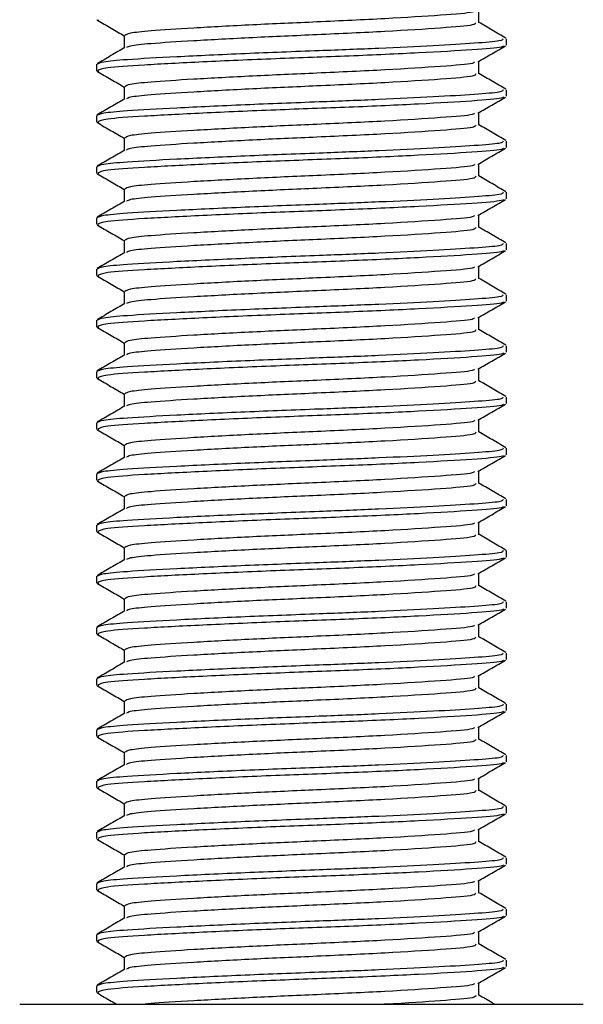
# Model space of a CAD drawing. Header units: millimetres. Extents: x -535 to 1155, y 0 to 326.
# Tile 53 of 116: x 192 to 198, y 123 to 134. Entities that reach past the tile are written whole.
import ezdxf

# ---------------------------------------------------------------- set-up
doc = ezdxf.new("R2010")
doc.units = ezdxf.units.MM

msp = doc.modelspace()

# ---------------------------------------------------------------- linework, layer by layer
at = {"color": 7, "linetype": 'Continuous', "lineweight": 25}
for p, q in [((197.1516, 133.7977), (197.1516, 133.9305)), ((193.0903, 133.8282), (193.1142, 133.8241)), ((193.3833, 133.6615), (193.3833, 133.5293)), ((197.4464, 133.5596), (197.4464, 133.6279)), ((197.1516, 133.253), (197.1516, 133.3858)), ((193.0885, 133.3553), (193.0885, 133.2871)), ((193.0903, 133.2835), (193.1142, 133.2794)), ((193.3833, 133.1168), (193.3833, 132.9845)), ((197.4464, 133.0149), (197.4464, 133.0831)), ((193.0885, 132.8105), (193.0885, 132.7424)), ((197.1516, 132.7082), (197.1516, 132.841)), ((193.0903, 132.7387), (193.1142, 132.7346)), ((193.3833, 132.5721), (193.3833, 132.4398)), ((197.4464, 132.4701), (197.4464, 132.5384)), ((193.0885, 132.2658), (193.0885, 132.1976)), ((197.1516, 132.1635), (197.1516, 132.2963)), ((193.0903, 132.194), (193.1142, 132.1899)), ((193.3833, 132.0273), (193.3833, 131.895)), ((197.4464, 131.9254), (197.4464, 131.9936)), ((193.0885, 131.721), (193.0885, 131.6529)), ((197.1516, 131.6187), (197.1516, 131.7515)), ((193.0903, 131.6492), (193.1142, 131.6451)), ((193.3833, 131.4826), (193.3833, 131.3503)), ((197.4464, 131.3807), (197.4464, 131.4489)), ((193.0885, 131.1763), (193.0885, 131.1081)), ((197.1516, 131.074), (197.1516, 131.2068)), ((193.0903, 131.1045), (193.1142, 131.1004)), ((193.3833, 130.9378), (193.3833, 130.8055)), ((197.4464, 130.8359), (197.4464, 130.9041)), ((197.1516, 130.5293), (197.1516, 130.662)), ((193.0885, 130.6315), (193.0885, 130.5634)), ((193.0903, 130.5597), (193.1142, 130.5556)), ((193.3833, 130.3931), (193.3833, 130.2608)), ((197.4464, 130.2912), (197.4464, 130.3594)), ((193.0885, 130.0868), (193.0885, 130.0187)), ((193.0903, 130.015), (193.1142, 130.0109)), ((197.1516, 129.9845), (197.1516, 130.1173)), ((193.3833, 129.8483), (193.3833, 129.716)), ((197.4464, 129.7464), (197.4464, 129.8147)), ((193.0885, 129.542), (193.0885, 129.4739)), ((197.1516, 129.4398), (197.1516, 129.5725)), ((193.0903, 129.4702), (193.1142, 129.4662)), ((193.3833, 129.3036), (193.3833, 129.1713)), ((197.4464, 129.2017), (197.4464, 129.2699)), ((193.0885, 128.9973), (193.0885, 128.9292)), ((197.1516, 128.895), (197.1516, 129.0278)), ((193.0903, 128.9255), (193.1142, 128.9214)), ((193.3833, 128.7588), (193.3833, 128.6266)), ((197.4464, 128.6569), (197.4464, 128.7252)), ((193.0885, 128.4525), (193.0885, 128.3844)), ((197.1516, 128.3503), (197.1516, 128.483)), ((193.0903, 128.3807), (193.1142, 128.3767)), ((193.3833, 128.2141), (193.3833, 128.0818)), ((197.4464, 128.1122), (197.4464, 128.1804)), ((197.1516, 127.8055), (197.1516, 127.9383)), ((193.0885, 127.9078), (193.0885, 127.8397)), ((193.0903, 127.836), (193.1142, 127.8319)), ((193.3833, 127.6693), (193.3833, 127.5371)), ((197.4464, 127.5674), (197.4464, 127.6357)), ((193.0885, 127.363), (193.0885, 127.2949)), ((193.0903, 127.2913), (193.1142, 127.2872)), ((197.1516, 127.2608), (197.1516, 127.3936)), ((193.3833, 127.1246), (193.3833, 126.9923)), ((197.4464, 127.0227), (197.4464, 127.0909)), ((193.0885, 126.8183), (193.0885, 126.7502)), ((197.1516, 126.716), (197.1516, 126.8488)), ((193.0903, 126.7465), (193.1142, 126.7424)), ((193.3833, 126.5798), (193.3833, 126.4476)), ((197.4464, 126.4779), (197.4464, 126.5462)), ((193.0885, 126.2736), (193.0885, 126.2054)), ((197.1516, 126.1713), (197.1516, 126.3041)), ((193.0903, 126.2018), (193.1142, 126.1977)), ((193.3833, 126.0351), (193.3833, 125.9028)), ((197.4464, 125.9332), (197.4464, 126.0014)), ((193.0885, 125.7288), (193.0885, 125.6607)), ((197.1516, 125.6265), (197.1516, 125.7593)), ((193.0903, 125.657), (193.1142, 125.6529)), ((193.3833, 125.4903), (193.3833, 125.3581)), ((197.4464, 125.3884), (197.4464, 125.4567)), ((197.1516, 125.0818), (197.1516, 125.2146)), ((193.0885, 125.1841), (193.0885, 125.1159)), ((193.0903, 125.1123), (193.1142, 125.1082)), ((193.3833, 124.9456), (193.3833, 124.8133)), ((197.4464, 124.8437), (197.4464, 124.9119)), ((193.0885, 124.6393), (193.0885, 124.5712)), ((193.0903, 124.5675), (193.1142, 124.5634)), ((197.1516, 124.537), (197.1516, 124.6698)), ((193.3833, 124.4009), (193.3833, 124.2686)), ((197.4464, 124.299), (197.4464, 124.3672)), ((193.0885, 124.0946), (193.0885, 124.0264)), ((197.1516, 123.9923), (197.1516, 124.1251)), ((193.0903, 124.0228), (193.1142, 124.0187)), ((193.3833, 123.8561), (193.3833, 123.7238)), ((197.4464, 123.7542), (197.4464, 123.8224)), ((193.0885, 123.5498), (193.0885, 123.4817)), ((197.1516, 123.4476), (197.1516, 123.5803)), ((193.0903, 123.478), (193.1142, 123.4739)), ((192.2713, 123.3534), (198.2636, 123.3534))]:
    msp.add_line(p, q, dxfattribs=at)
for points, knots in [([(197.1068, 133.9254), (197.1042, 133.9202), (197.0955, 133.9031), (196.7698, 133.8781), (196.1869, 133.8398), (195.4576, 133.8067), (194.7331, 133.7751), (194.1024, 133.7404), (193.6666, 133.7129), (193.4218, 133.6868), (193.4001, 133.6698), (193.3896, 133.6615)], [0, 0, 0, 0, 0.0566683, 0.1867771, 0.3222071, 0.4544151, 0.5741791, 0.6974605, 0.8162551, 0.9109108, 1, 1, 1, 1]), ([(193.0968, 133.824), (193.1462, 133.7955), (193.2417, 133.7402), (193.3371, 133.6849), (193.3833, 133.6581)], [0, 0, 0, 0, 0.5163558, 1, 1, 1, 1]), ([(197.1207, 133.798), (197.1194, 133.7898), (197.116, 133.7696), (196.7737, 133.7418), (196.1859, 133.7036), (195.4578, 133.6705), (194.7332, 133.6389), (194.1018, 133.6042), (193.6688, 133.5767), (193.4386, 133.553), (193.417, 133.5386), (193.4085, 133.5329)], [0, 0, 0, 0, 0.0884933, 0.2179785, 0.3527595, 0.4843338, 0.6035239, 0.7262144, 0.8444398, 0.9386418, 1, 1, 1, 1]), ([(197.4411, 133.634), (197.3917, 133.6626), (197.2952, 133.7184), (197.1987, 133.7743), (197.1516, 133.8016)], [0, 0, 0, 0, 0.5112595, 1, 1, 1, 1]), ([(197.411, 133.6279), (197.4101, 133.6196), (197.4083, 133.6023), (197.1233, 133.5798), (196.6877, 133.5526), (196.1085, 133.5244), (195.414, 133.4976), (194.6491, 133.4687), (193.9202, 133.434), (193.4161, 133.4065), (193.1334, 133.3804), (193.1082, 133.3634), (193.0961, 133.3553)], [0, 0, 0, 0, 0.08653971, 0.18072393, 0.27823806, 0.37704594, 0.47256582, 0.5884558, 0.70774541, 0.82269836, 0.91429192, 1, 1, 1, 1]), ([(193.3898, 133.533), (193.3405, 133.5044), (193.2418, 133.4473), (193.1432, 133.3902), (193.0938, 133.3616)], [0, 0, 0, 0, 0.4998987, 1, 1, 1, 1]), ([(197.4167, 133.5517), (197.4116, 133.5475), (197.3932, 133.5325), (197.1072, 133.5101), (196.5438, 133.4764), (195.7932, 133.4428), (194.9764, 133.4141), (194.1957, 133.3797), (193.5686, 133.3472), (193.1578, 133.3189), (193.121, 133.2975), (193.1033, 133.2871)], [0, 0, 0, 0, 0.0459027, 0.1640029, 0.2864241, 0.4087912, 0.5269075, 0.6499103, 0.7714525, 0.8900034, 1, 1, 1, 1]), ([(197.1423, 133.3804), (197.1915, 133.4089), (197.2901, 133.466), (197.3887, 133.5231), (197.4381, 133.5517)], [0, 0, 0, 0, 0.4999098, 1, 1, 1, 1]), ([(197.1068, 133.3807), (197.1042, 133.3755), (197.0955, 133.3583), (196.7698, 133.3333), (196.1869, 133.295), (195.4576, 133.262), (194.7331, 133.2304), (194.1024, 133.1957), (193.6666, 133.1682), (193.4218, 133.142), (193.4001, 133.125), (193.3896, 133.1168)], [0, 0, 0, 0, 0.0566683, 0.1867771, 0.3222071, 0.4544151, 0.5741791, 0.6974605, 0.8162551, 0.9109108, 1, 1, 1, 1]), ([(193.0968, 133.2793), (193.1462, 133.2507), (193.2417, 133.1955), (193.3371, 133.1401), (193.3833, 133.1134)], [0, 0, 0, 0, 0.5163558, 1, 1, 1, 1]), ([(197.1207, 133.2532), (197.1194, 133.245), (197.116, 133.2248), (196.7737, 133.1971), (196.1859, 133.1588), (195.4578, 133.1258), (194.7332, 133.0942), (194.1018, 133.0595), (193.6688, 133.032), (193.4386, 133.0083), (193.417, 132.9938), (193.4085, 132.9881)], [0, 0, 0, 0, 0.0884933, 0.2179785, 0.3527595, 0.4843338, 0.6035239, 0.7262144, 0.8444398, 0.9386418, 1, 1, 1, 1]), ([(197.4411, 133.0893), (197.3917, 133.1178), (197.2952, 133.1737), (197.1987, 133.2296), (197.1516, 133.2569)], [0, 0, 0, 0, 0.5112595, 1, 1, 1, 1]), ([(197.411, 133.0831), (197.4101, 133.0748), (197.4083, 133.0575), (197.1233, 133.035), (196.6877, 133.0079), (196.1085, 132.9796), (195.414, 132.9529), (194.6491, 132.9239), (193.9202, 132.8892), (193.4161, 132.8618), (193.1334, 132.8357), (193.1082, 132.8187), (193.0961, 132.8105)], [0, 0, 0, 0, 0.0865397, 0.1807239, 0.2782381, 0.3770459, 0.4725658, 0.5884558, 0.7077454, 0.8226984, 0.9142919, 1, 1, 1, 1]), ([(193.3898, 132.9883), (193.3405, 132.9597), (193.2418, 132.9026), (193.1432, 132.8454), (193.0938, 132.8169)], [0, 0, 0, 0, 0.4998987, 1, 1, 1, 1]), ([(197.4167, 133.007), (197.4116, 133.0028), (197.3932, 132.9877), (197.1072, 132.9654), (196.5438, 132.9316), (195.7932, 132.8981), (194.9764, 132.8693), (194.1957, 132.835), (193.5686, 132.8024), (193.1578, 132.7741), (193.121, 132.7527), (193.1033, 132.7424)], [0, 0, 0, 0, 0.0459027, 0.1640029, 0.2864241, 0.4087912, 0.5269075, 0.6499103, 0.7714525, 0.8900034, 1, 1, 1, 1]), ([(197.1423, 132.8356), (197.1915, 132.8642), (197.2901, 132.9213), (197.3887, 132.9784), (197.4381, 133.0069)], [0, 0, 0, 0, 0.4999098, 1, 1, 1, 1]), ([(197.1068, 132.8359), (197.1042, 132.8307), (197.0955, 132.8136), (196.7698, 132.7886), (196.1869, 132.7503), (195.4576, 132.7172), (194.7331, 132.6856), (194.1024, 132.6509), (193.6666, 132.6234), (193.4218, 132.5973), (193.4001, 132.5803), (193.3896, 132.572)], [0, 0, 0, 0, 0.0566683, 0.1867771, 0.3222071, 0.4544151, 0.5741791, 0.6974605, 0.8162551, 0.9109108, 1, 1, 1, 1]), ([(193.0968, 132.7345), (193.1462, 132.706), (193.2417, 132.6507), (193.3371, 132.5954), (193.3833, 132.5686)], [0, 0, 0, 0, 0.5163558, 1, 1, 1, 1]), ([(197.1207, 132.7085), (197.1194, 132.7003), (197.116, 132.6801), (196.7737, 132.6523), (196.1859, 132.6141), (195.4578, 132.5811), (194.7332, 132.5495), (194.1018, 132.5147), (193.6688, 132.4872), (193.4386, 132.4635), (193.417, 132.4491), (193.4085, 132.4434)], [0, 0, 0, 0, 0.0884933, 0.2179785, 0.3527595, 0.4843338, 0.6035239, 0.7262144, 0.8444398, 0.9386418, 1, 1, 1, 1]), ([(197.4411, 132.5445), (197.3917, 132.5731), (197.2952, 132.6289), (197.1987, 132.6848), (197.1516, 132.7121)], [0, 0, 0, 0, 0.5112595, 1, 1, 1, 1]), ([(197.411, 132.5384), (197.4101, 132.5301), (197.4083, 132.5128), (197.1233, 132.4903), (196.6877, 132.4631), (196.1085, 132.4349), (195.414, 132.4081), (194.6491, 132.3792), (193.9202, 132.3445), (193.4161, 132.317), (193.1334, 132.2909), (193.1082, 132.274), (193.0961, 132.2658)], [0, 0, 0, 0, 0.0865397, 0.1807239, 0.2782381, 0.3770459, 0.4725658, 0.5884558, 0.7077454, 0.8226984, 0.9142919, 1, 1, 1, 1]), ([(193.3898, 132.4435), (193.3405, 132.415), (193.2418, 132.3578), (193.1432, 132.3007), (193.0938, 132.2721)], [0, 0, 0, 0, 0.4998987, 1, 1, 1, 1]), ([(197.4167, 132.4622), (197.4116, 132.458), (197.3932, 132.443), (197.1072, 132.4206), (196.5438, 132.3869), (195.7932, 132.3533), (194.9764, 132.3246), (194.1957, 132.2903), (193.5686, 132.2577), (193.1578, 132.2294), (193.121, 132.208), (193.1033, 132.1976)], [0, 0, 0, 0, 0.0459027, 0.1640029, 0.2864241, 0.4087912, 0.5269075, 0.6499103, 0.7714525, 0.8900034, 1, 1, 1, 1]), ([(197.1423, 132.2909), (197.1915, 132.3194), (197.2901, 132.3765), (197.3887, 132.4336), (197.4381, 132.4622)], [0, 0, 0, 0, 0.4999098, 1, 1, 1, 1]), ([(197.1068, 132.2912), (197.1042, 132.286), (197.0955, 132.2688), (196.7698, 132.2438), (196.1869, 132.2055), (195.4576, 132.1725), (194.7331, 132.1409), (194.1024, 132.1062), (193.6666, 132.0787), (193.4218, 132.0525), (193.4001, 132.0355), (193.3896, 132.0273)], [0, 0, 0, 0, 0.0566683, 0.1867771, 0.3222071, 0.4544151, 0.5741791, 0.6974605, 0.8162551, 0.9109108, 1, 1, 1, 1]), ([(193.0968, 132.1898), (193.1462, 132.1612), (193.2417, 132.106), (193.3371, 132.0506), (193.3833, 132.0239)], [0, 0, 0, 0, 0.5163558, 1, 1, 1, 1]), ([(197.1207, 132.1637), (197.1194, 132.1555), (197.116, 132.1353), (196.7737, 132.1076), (196.1859, 132.0693), (195.4578, 132.0363), (194.7332, 132.0047), (194.1018, 131.97), (193.6688, 131.9425), (193.4386, 131.9188), (193.417, 131.9043), (193.4085, 131.8986)], [0, 0, 0, 0, 0.0884933, 0.2179785, 0.3527595, 0.4843338, 0.6035239, 0.7262144, 0.8444398, 0.9386418, 1, 1, 1, 1]), ([(197.4411, 131.9998), (197.3917, 132.0283), (197.2952, 132.0842), (197.1987, 132.1401), (197.1516, 132.1674)], [0, 0, 0, 0, 0.5112595, 1, 1, 1, 1]), ([(197.411, 131.9936), (197.4101, 131.9853), (197.4083, 131.968), (197.1233, 131.9455), (196.6877, 131.9184), (196.1085, 131.8901), (195.414, 131.8634), (194.6491, 131.8344), (193.9202, 131.7998), (193.4161, 131.7723), (193.1334, 131.7462), (193.1082, 131.7292), (193.0961, 131.721)], [0, 0, 0, 0, 0.0865397, 0.1807239, 0.2782381, 0.3770459, 0.4725658, 0.5884558, 0.7077454, 0.8226984, 0.9142919, 1, 1, 1, 1]), ([(197.4167, 131.9175), (197.4116, 131.9133), (197.3932, 131.8982), (197.1072, 131.8759), (196.5438, 131.8421), (195.7932, 131.8086), (194.9764, 131.7798), (194.1957, 131.7455), (193.5686, 131.7129), (193.1578, 131.6847), (193.121, 131.6632), (193.1033, 131.6529)], [0, 0, 0, 0, 0.04590273, 0.1640029, 0.2864241, 0.40879124, 0.5269075, 0.64991026, 0.77145249, 0.89000345, 1, 1, 1, 1]), ([(197.1423, 131.7461), (197.1915, 131.7747), (197.2901, 131.8318), (197.3887, 131.8889), (197.4381, 131.9174)], [0, 0, 0, 0, 0.4999098, 1, 1, 1, 1]), ([(193.3898, 131.8988), (193.3405, 131.8702), (193.2418, 131.8131), (193.1432, 131.756), (193.0938, 131.7274)], [0, 0, 0, 0, 0.4998987, 1, 1, 1, 1]), ([(197.1068, 131.7464), (197.1042, 131.7412), (197.0955, 131.7241), (196.7698, 131.6991), (196.1869, 131.6608), (195.4576, 131.6277), (194.7331, 131.5961), (194.1024, 131.5614), (193.6666, 131.5339), (193.4218, 131.5078), (193.4001, 131.4908), (193.3896, 131.4825)], [0, 0, 0, 0, 0.0566683, 0.1867771, 0.3222071, 0.4544151, 0.5741791, 0.6974605, 0.8162551, 0.9109108, 1, 1, 1, 1]), ([(193.0968, 131.645), (193.1462, 131.6165), (193.2417, 131.5612), (193.3371, 131.5059), (193.3833, 131.4792)], [0, 0, 0, 0, 0.5163558, 1, 1, 1, 1]), ([(197.1207, 131.619), (197.1194, 131.6108), (197.116, 131.5906), (196.7737, 131.5628), (196.1859, 131.5246), (195.4578, 131.4916), (194.7332, 131.46), (194.1018, 131.4252), (193.6688, 131.3977), (193.4386, 131.374), (193.417, 131.3596), (193.4085, 131.3539)], [0, 0, 0, 0, 0.0884933, 0.2179785, 0.3527595, 0.4843338, 0.6035239, 0.7262144, 0.8444398, 0.9386418, 1, 1, 1, 1]), ([(197.4411, 131.455), (197.3917, 131.4836), (197.2952, 131.5394), (197.1987, 131.5953), (197.1516, 131.6227)], [0, 0, 0, 0, 0.5112595, 1, 1, 1, 1]), ([(197.411, 131.4489), (197.4101, 131.4406), (197.4083, 131.4233), (197.1233, 131.4008), (196.6877, 131.3736), (196.1085, 131.3454), (195.414, 131.3186), (194.6491, 131.2897), (193.9202, 131.255), (193.4161, 131.2275), (193.1334, 131.2014), (193.1082, 131.1845), (193.0961, 131.1763)], [0, 0, 0, 0, 0.0865397, 0.1807239, 0.2782381, 0.3770459, 0.4725658, 0.5884558, 0.7077454, 0.8226984, 0.9142919, 1, 1, 1, 1]), ([(193.3898, 131.354), (193.3405, 131.3255), (193.2418, 131.2683), (193.1432, 131.2112), (193.0938, 131.1826)], [0, 0, 0, 0, 0.4998987, 1, 1, 1, 1]), ([(197.4167, 131.3728), (197.4116, 131.3685), (197.3932, 131.3535), (197.1072, 131.3311), (196.5438, 131.2974), (195.7932, 131.2639), (194.9764, 131.2351), (194.1957, 131.2008), (193.5686, 131.1682), (193.1578, 131.1399), (193.121, 131.1185), (193.1033, 131.1081)], [0, 0, 0, 0, 0.04590273, 0.1640029, 0.2864241, 0.40879124, 0.5269075, 0.64991026, 0.77145249, 0.89000345, 1, 1, 1, 1]), ([(197.1423, 131.2014), (197.1915, 131.2299), (197.2901, 131.287), (197.3887, 131.3441), (197.4381, 131.3727)], [0, 0, 0, 0, 0.4999098, 1, 1, 1, 1]), ([(197.1068, 131.2017), (197.1042, 131.1965), (197.0955, 131.1793), (196.7698, 131.1543), (196.1869, 131.116), (195.4576, 131.083), (194.7331, 131.0514), (194.1024, 131.0167), (193.6666, 130.9892), (193.4218, 130.963), (193.4001, 130.946), (193.3896, 130.9378)], [0, 0, 0, 0, 0.0566683, 0.1867771, 0.3222071, 0.4544151, 0.5741791, 0.6974605, 0.8162551, 0.9109108, 1, 1, 1, 1]), ([(193.0968, 131.1003), (193.1462, 131.0717), (193.2417, 131.0165), (193.3371, 130.9612), (193.3833, 130.9344)], [0, 0, 0, 0, 0.5163558, 1, 1, 1, 1]), ([(197.1207, 131.0742), (197.1194, 131.066), (197.116, 131.0458), (196.7737, 131.0181), (196.1859, 130.9799), (195.4578, 130.9468), (194.7332, 130.9152), (194.1018, 130.8805), (193.6688, 130.853), (193.4386, 130.8293), (193.417, 130.8148), (193.4085, 130.8091)], [0, 0, 0, 0, 0.0884933, 0.2179785, 0.3527595, 0.4843338, 0.6035239, 0.7262144, 0.8444398, 0.9386418, 1, 1, 1, 1]), ([(197.4411, 130.9103), (197.3917, 130.9388), (197.2952, 130.9947), (197.1987, 131.0506), (197.1516, 131.0779)], [0, 0, 0, 0, 0.5112595, 1, 1, 1, 1]), ([(197.411, 130.9041), (197.4101, 130.8959), (197.4083, 130.8785), (197.1233, 130.8561), (196.6877, 130.8289), (196.1085, 130.8006), (195.414, 130.7739), (194.6491, 130.7449), (193.9202, 130.7103), (193.4161, 130.6828), (193.1334, 130.6567), (193.1082, 130.6397), (193.0961, 130.6315)], [0, 0, 0, 0, 0.0865397, 0.1807239, 0.2782381, 0.3770459, 0.4725658, 0.5884558, 0.7077454, 0.8226984, 0.9142919, 1, 1, 1, 1]), ([(193.3898, 130.8093), (193.3405, 130.7807), (193.2418, 130.7236), (193.1432, 130.6665), (193.0938, 130.6379)], [0, 0, 0, 0, 0.4998987, 1, 1, 1, 1]), ([(197.4167, 130.828), (197.4116, 130.8238), (197.3932, 130.8087), (197.1072, 130.7864), (196.5438, 130.7526), (195.7932, 130.7191), (194.9764, 130.6904), (194.1957, 130.656), (193.5686, 130.6234), (193.1578, 130.5952), (193.121, 130.5737), (193.1033, 130.5634)], [0, 0, 0, 0, 0.0459027, 0.1640029, 0.2864241, 0.4087912, 0.5269075, 0.6499103, 0.7714525, 0.8900034, 1, 1, 1, 1]), ([(197.1423, 130.6566), (197.1915, 130.6852), (197.2901, 130.7423), (197.3887, 130.7994), (197.4381, 130.8279)], [0, 0, 0, 0, 0.4999098, 1, 1, 1, 1]), ([(197.1068, 130.6569), (197.1042, 130.6517), (197.0955, 130.6346), (196.7698, 130.6096), (196.1869, 130.5713), (195.4576, 130.5383), (194.7331, 130.5067), (194.1024, 130.4719), (193.6666, 130.4444), (193.4218, 130.4183), (193.4001, 130.4013), (193.3896, 130.3931)], [0, 0, 0, 0, 0.0566683, 0.1867771, 0.3222071, 0.4544151, 0.5741791, 0.6974605, 0.8162551, 0.9109108, 1, 1, 1, 1]), ([(193.0968, 130.5555), (193.1462, 130.527), (193.2417, 130.4717), (193.3371, 130.4164), (193.3833, 130.3897)], [0, 0, 0, 0, 0.5163558, 1, 1, 1, 1]), ([(197.1207, 130.5295), (197.1194, 130.5213), (197.116, 130.5011), (196.7737, 130.4733), (196.1859, 130.4351), (195.4578, 130.4021), (194.7332, 130.3705), (194.1018, 130.3357), (193.6688, 130.3082), (193.4386, 130.2845), (193.417, 130.2701), (193.4085, 130.2644)], [0, 0, 0, 0, 0.08849328, 0.2179785, 0.35275949, 0.48433382, 0.60352391, 0.72621442, 0.84443977, 0.93864183, 1, 1, 1, 1]), ([(197.4411, 130.3655), (197.3917, 130.3941), (197.2952, 130.4499), (197.1987, 130.5058), (197.1516, 130.5332)], [0, 0, 0, 0, 0.5112595, 1, 1, 1, 1]), ([(197.411, 130.3594), (197.4101, 130.3511), (197.4083, 130.3338), (197.1233, 130.3113), (196.6877, 130.2841), (196.1085, 130.2559), (195.414, 130.2291), (194.6491, 130.2002), (193.9202, 130.1655), (193.4161, 130.138), (193.1334, 130.1119), (193.1082, 130.095), (193.0961, 130.0868)], [0, 0, 0, 0, 0.0865397, 0.1807239, 0.2782381, 0.3770459, 0.4725658, 0.5884558, 0.7077454, 0.8226984, 0.9142919, 1, 1, 1, 1]), ([(193.3898, 130.2645), (193.3405, 130.236), (193.2418, 130.1788), (193.1432, 130.1217), (193.0938, 130.0932)], [0, 0, 0, 0, 0.4998987, 1, 1, 1, 1]), ([(197.4167, 130.2833), (197.4116, 130.279), (197.3932, 130.264), (197.1072, 130.2416), (196.5438, 130.2079), (195.7932, 130.1744), (194.9764, 130.1456), (194.1957, 130.1113), (193.5686, 130.0787), (193.1578, 130.0504), (193.121, 130.029), (193.1033, 130.0187)], [0, 0, 0, 0, 0.0459027, 0.1640029, 0.2864241, 0.4087912, 0.5269075, 0.6499103, 0.7714525, 0.8900034, 1, 1, 1, 1]), ([(197.1423, 130.1119), (197.1915, 130.1404), (197.2901, 130.1975), (197.3887, 130.2546), (197.4381, 130.2832)], [0, 0, 0, 0, 0.4999098, 1, 1, 1, 1]), ([(197.1068, 130.1122), (197.1042, 130.107), (197.0955, 130.0898), (196.7698, 130.0648), (196.1869, 130.0265), (195.4576, 129.9935), (194.7331, 129.9619), (194.1024, 129.9272), (193.6666, 129.8997), (193.4218, 129.8735), (193.4001, 129.8565), (193.3896, 129.8483)], [0, 0, 0, 0, 0.0566683, 0.1867771, 0.3222071, 0.4544151, 0.5741791, 0.6974605, 0.8162551, 0.9109108, 1, 1, 1, 1]), ([(193.0968, 130.0108), (193.1462, 129.9823), (193.2417, 129.927), (193.3371, 129.8717), (193.3833, 129.8449)], [0, 0, 0, 0, 0.5163558, 1, 1, 1, 1]), ([(197.1207, 129.9847), (197.1194, 129.9765), (197.116, 129.9563), (196.7737, 129.9286), (196.1859, 129.8904), (195.4578, 129.8573), (194.7332, 129.8257), (194.1018, 129.791), (193.6688, 129.7635), (193.4386, 129.7398), (193.417, 129.7253), (193.4085, 129.7197)], [0, 0, 0, 0, 0.0884933, 0.2179785, 0.3527595, 0.4843338, 0.6035239, 0.7262144, 0.8444398, 0.9386418, 1, 1, 1, 1]), ([(197.4411, 129.8208), (197.3917, 129.8493), (197.2952, 129.9052), (197.1987, 129.9611), (197.1516, 129.9884)], [0, 0, 0, 0, 0.5112595, 1, 1, 1, 1]), ([(197.411, 129.8147), (197.4101, 129.8064), (197.4083, 129.7891), (197.1233, 129.7666), (196.6877, 129.7394), (196.1085, 129.7111), (195.414, 129.6844), (194.6491, 129.6554), (193.9202, 129.6208), (193.4161, 129.5933), (193.1334, 129.5672), (193.1082, 129.5502), (193.0961, 129.542)], [0, 0, 0, 0, 0.0865397, 0.1807239, 0.2782381, 0.3770459, 0.4725658, 0.5884558, 0.7077454, 0.8226984, 0.9142919, 1, 1, 1, 1]), ([(193.3898, 129.7198), (193.3405, 129.6912), (193.2418, 129.6341), (193.1432, 129.577), (193.0938, 129.5484)], [0, 0, 0, 0, 0.4998987, 1, 1, 1, 1]), ([(197.4167, 129.7385), (197.4116, 129.7343), (197.3932, 129.7193), (197.1072, 129.6969), (196.5438, 129.6632), (195.7932, 129.6296), (194.9764, 129.6009), (194.1957, 129.5665), (193.5686, 129.534), (193.1578, 129.5057), (193.121, 129.4842), (193.1033, 129.4739)], [0, 0, 0, 0, 0.0459027, 0.1640029, 0.2864241, 0.4087912, 0.5269075, 0.6499103, 0.7714525, 0.8900034, 1, 1, 1, 1]), ([(197.1423, 129.5671), (197.1915, 129.5957), (197.2901, 129.6528), (197.3887, 129.7099), (197.4381, 129.7384)], [0, 0, 0, 0, 0.4999098, 1, 1, 1, 1]), ([(197.1068, 129.5674), (197.1042, 129.5622), (197.0955, 129.5451), (196.7698, 129.5201), (196.1869, 129.4818), (195.4576, 129.4488), (194.7331, 129.4172), (194.1024, 129.3824), (193.6666, 129.355), (193.4218, 129.3288), (193.4001, 129.3118), (193.3896, 129.3036)], [0, 0, 0, 0, 0.0566683, 0.1867771, 0.3222071, 0.4544151, 0.5741791, 0.6974605, 0.8162551, 0.9109108, 1, 1, 1, 1]), ([(193.0968, 129.4661), (193.1462, 129.4375), (193.2417, 129.3822), (193.3371, 129.3269), (193.3833, 129.3002)], [0, 0, 0, 0, 0.5163558, 1, 1, 1, 1]), ([(197.1207, 129.44), (197.1194, 129.4318), (197.116, 129.4116), (196.7737, 129.3838), (196.1859, 129.3456), (195.4578, 129.3126), (194.7332, 129.281), (194.1018, 129.2463), (193.6688, 129.2188), (193.4386, 129.195), (193.417, 129.1806), (193.4085, 129.1749)], [0, 0, 0, 0, 0.0884933, 0.2179785, 0.3527595, 0.4843338, 0.6035239, 0.7262144, 0.8444398, 0.9386418, 1, 1, 1, 1]), ([(197.4411, 129.276), (197.3917, 129.3046), (197.2952, 129.3605), (197.1987, 129.4164), (197.1516, 129.4437)], [0, 0, 0, 0, 0.5112595, 1, 1, 1, 1]), ([(197.411, 129.2699), (197.4101, 129.2616), (197.4083, 129.2443), (197.1233, 129.2218), (196.6877, 129.1946), (196.1085, 129.1664), (195.414, 129.1397), (194.6491, 129.1107), (193.9202, 129.076), (193.4161, 129.0485), (193.1334, 129.0224), (193.1082, 129.0055), (193.0961, 128.9973)], [0, 0, 0, 0, 0.0865397, 0.1807239, 0.2782381, 0.3770459, 0.4725658, 0.5884558, 0.7077454, 0.8226984, 0.9142919, 1, 1, 1, 1]), ([(197.4167, 129.1938), (197.4116, 129.1896), (197.3932, 129.1745), (197.1072, 129.1521), (196.5438, 129.1184), (195.7932, 129.0849), (194.9764, 129.0561), (194.1957, 129.0218), (193.5686, 128.9892), (193.1578, 128.9609), (193.121, 128.9395), (193.1033, 128.9292)], [0, 0, 0, 0, 0.04590273, 0.1640029, 0.2864241, 0.40879124, 0.5269075, 0.64991026, 0.77145249, 0.89000345, 1, 1, 1, 1]), ([(197.1423, 129.0224), (197.1915, 129.0509), (197.2901, 129.1081), (197.3887, 129.1651), (197.4381, 129.1937)], [0, 0, 0, 0, 0.4999098, 1, 1, 1, 1]), ([(193.3898, 129.175), (193.3405, 129.1465), (193.2418, 129.0893), (193.1432, 129.0322), (193.0938, 129.0037)], [0, 0, 0, 0, 0.4998987, 1, 1, 1, 1]), ([(197.1068, 129.0227), (197.1042, 129.0175), (197.0955, 129.0003), (196.7698, 128.9753), (196.1869, 128.937), (195.4576, 128.904), (194.7331, 128.8724), (194.1024, 128.8377), (193.6666, 128.8102), (193.4218, 128.7841), (193.4001, 128.7671), (193.3896, 128.7588)], [0, 0, 0, 0, 0.0566683, 0.1867771, 0.3222071, 0.4544151, 0.5741791, 0.6974605, 0.8162551, 0.9109108, 1, 1, 1, 1]), ([(193.0968, 128.9213), (193.1462, 128.8928), (193.2417, 128.8375), (193.3371, 128.7822), (193.3833, 128.7554)], [0, 0, 0, 0, 0.5163558, 1, 1, 1, 1]), ([(197.1207, 128.8953), (197.1194, 128.887), (197.116, 128.8668), (196.7737, 128.8391), (196.1859, 128.8009), (195.4578, 128.7678), (194.7332, 128.7362), (194.1018, 128.7015), (193.6688, 128.674), (193.4386, 128.6503), (193.417, 128.6359), (193.4085, 128.6302)], [0, 0, 0, 0, 0.0884933, 0.2179785, 0.3527595, 0.4843338, 0.6035239, 0.7262144, 0.8444398, 0.9386418, 1, 1, 1, 1]), ([(197.4411, 128.7313), (197.3917, 128.7598), (197.2952, 128.8157), (197.1987, 128.8716), (197.1516, 128.8989)], [0, 0, 0, 0, 0.5112595, 1, 1, 1, 1]), ([(197.411, 128.7252), (197.4101, 128.7169), (197.4083, 128.6996), (197.1233, 128.6771), (196.6877, 128.6499), (196.1085, 128.6216), (195.414, 128.5949), (194.6491, 128.566), (193.9202, 128.5313), (193.4161, 128.5038), (193.1334, 128.4777), (193.1082, 128.4607), (193.0961, 128.4525)], [0, 0, 0, 0, 0.0865397, 0.1807239, 0.2782381, 0.3770459, 0.4725658, 0.5884558, 0.7077454, 0.8226984, 0.9142919, 1, 1, 1, 1]), ([(193.3898, 128.6303), (193.3405, 128.6017), (193.2418, 128.5446), (193.1432, 128.4875), (193.0938, 128.4589)], [0, 0, 0, 0, 0.4998987, 1, 1, 1, 1]), ([(197.4167, 128.649), (197.4116, 128.6448), (197.3932, 128.6298), (197.1072, 128.6074), (196.5438, 128.5737), (195.7932, 128.5401), (194.9764, 128.5114), (194.1957, 128.477), (193.5686, 128.4445), (193.1578, 128.4162), (193.121, 128.3947), (193.1033, 128.3844)], [0, 0, 0, 0, 0.0459027, 0.1640029, 0.2864241, 0.4087912, 0.5269075, 0.6499103, 0.7714525, 0.8900034, 1, 1, 1, 1]), ([(197.1423, 128.4776), (197.1915, 128.5062), (197.2901, 128.5633), (197.3887, 128.6204), (197.4381, 128.6489)], [0, 0, 0, 0, 0.4999098, 1, 1, 1, 1]), ([(197.1068, 128.478), (197.1042, 128.4727), (197.0955, 128.4556), (196.7698, 128.4306), (196.1869, 128.3923), (195.4576, 128.3593), (194.7331, 128.3277), (194.1024, 128.2929), (193.6666, 128.2655), (193.4218, 128.2393), (193.4001, 128.2223), (193.3896, 128.2141)], [0, 0, 0, 0, 0.0566683, 0.1867771, 0.3222071, 0.4544151, 0.5741791, 0.6974605, 0.8162551, 0.9109108, 1, 1, 1, 1]), ([(193.0968, 128.3766), (193.1462, 128.348), (193.2417, 128.2927), (193.3371, 128.2374), (193.3833, 128.2107)], [0, 0, 0, 0, 0.5163558, 1, 1, 1, 1]), ([(197.1207, 128.3505), (197.1194, 128.3423), (197.116, 128.3221), (196.7737, 128.2943), (196.1859, 128.2561), (195.4578, 128.2231), (194.7332, 128.1915), (194.1018, 128.1568), (193.6688, 128.1293), (193.4386, 128.1055), (193.417, 128.0911), (193.4085, 128.0854)], [0, 0, 0, 0, 0.0884933, 0.2179785, 0.3527595, 0.4843338, 0.6035239, 0.7262144, 0.8444398, 0.9386418, 1, 1, 1, 1]), ([(197.4411, 128.1865), (197.3917, 128.2151), (197.2952, 128.271), (197.1987, 128.3269), (197.1516, 128.3542)], [0, 0, 0, 0, 0.5112595, 1, 1, 1, 1]), ([(197.411, 128.1804), (197.4101, 128.1721), (197.4083, 128.1548), (197.1233, 128.1323), (196.6877, 128.1051), (196.1085, 128.0769), (195.414, 128.0502), (194.6491, 128.0212), (193.9202, 127.9865), (193.4161, 127.959), (193.1334, 127.9329), (193.1082, 127.916), (193.0961, 127.9078)], [0, 0, 0, 0, 0.0865397, 0.1807239, 0.2782381, 0.3770459, 0.4725658, 0.5884558, 0.7077454, 0.8226984, 0.9142919, 1, 1, 1, 1]), ([(193.3898, 128.0855), (193.3405, 128.057), (193.2418, 127.9998), (193.1432, 127.9427), (193.0938, 127.9142)], [0, 0, 0, 0, 0.49989867, 1, 1, 1, 1]), ([(197.4167, 128.1043), (197.4116, 128.1001), (197.3932, 128.085), (197.1072, 128.0626), (196.5438, 128.0289), (195.7932, 127.9954), (194.9764, 127.9666), (194.1957, 127.9323), (193.5686, 127.8997), (193.1578, 127.8714), (193.121, 127.85), (193.1033, 127.8397)], [0, 0, 0, 0, 0.04590273, 0.1640029, 0.2864241, 0.40879124, 0.5269075, 0.64991026, 0.77145249, 0.89000345, 1, 1, 1, 1]), ([(197.1423, 127.9329), (197.1915, 127.9615), (197.2901, 128.0186), (197.3887, 128.0756), (197.4381, 128.1042)], [0, 0, 0, 0, 0.4999098, 1, 1, 1, 1]), ([(197.1068, 127.9332), (197.1042, 127.928), (197.0955, 127.9109), (196.7698, 127.8858), (196.1869, 127.8475), (195.4576, 127.8145), (194.7331, 127.7829), (194.1024, 127.7482), (193.6666, 127.7207), (193.4218, 127.6946), (193.4001, 127.6776), (193.3896, 127.6693)], [0, 0, 0, 0, 0.0566683, 0.1867771, 0.3222071, 0.4544151, 0.5741791, 0.6974605, 0.8162551, 0.9109108, 1, 1, 1, 1]), ([(193.0968, 127.8318), (193.1462, 127.8033), (193.2417, 127.748), (193.3371, 127.6927), (193.3833, 127.6659)], [0, 0, 0, 0, 0.5163558, 1, 1, 1, 1]), ([(197.1207, 127.8058), (197.1194, 127.7976), (197.116, 127.7773), (196.7737, 127.7496), (196.1859, 127.7114), (195.4578, 127.6783), (194.7332, 127.6467), (194.1018, 127.612), (193.6688, 127.5845), (193.4386, 127.5608), (193.417, 127.5464), (193.4085, 127.5407)], [0, 0, 0, 0, 0.0884933, 0.2179785, 0.3527595, 0.4843338, 0.6035239, 0.7262144, 0.8444398, 0.9386418, 1, 1, 1, 1]), ([(197.4411, 127.6418), (197.3917, 127.6704), (197.2952, 127.7262), (197.1987, 127.7821), (197.1516, 127.8094)], [0, 0, 0, 0, 0.5112595, 1, 1, 1, 1]), ([(197.411, 127.6357), (197.4101, 127.6274), (197.4083, 127.6101), (197.1233, 127.5876), (196.6877, 127.5604), (196.1085, 127.5322), (195.414, 127.5054), (194.6491, 127.4765), (193.9202, 127.4418), (193.4161, 127.4143), (193.1334, 127.3882), (193.1082, 127.3712), (193.0961, 127.363)], [0, 0, 0, 0, 0.0865397, 0.1807239, 0.2782381, 0.3770459, 0.4725658, 0.5884558, 0.7077454, 0.8226984, 0.9142919, 1, 1, 1, 1]), ([(193.3898, 127.5408), (193.3405, 127.5122), (193.2418, 127.4551), (193.1432, 127.398), (193.0938, 127.3694)], [0, 0, 0, 0, 0.4998987, 1, 1, 1, 1]), ([(197.4167, 127.5595), (197.4116, 127.5553), (197.3932, 127.5403), (197.1072, 127.5179), (196.5438, 127.4842), (195.7932, 127.4506), (194.9764, 127.4219), (194.1957, 127.3875), (193.5686, 127.355), (193.1578, 127.3267), (193.121, 127.3052), (193.1033, 127.2949)], [0, 0, 0, 0, 0.0459027, 0.1640029, 0.2864241, 0.4087912, 0.5269075, 0.6499103, 0.7714525, 0.8900034, 1, 1, 1, 1]), ([(197.1423, 127.3882), (197.1915, 127.4167), (197.2901, 127.4738), (197.3887, 127.5309), (197.4381, 127.5594)], [0, 0, 0, 0, 0.4999098, 1, 1, 1, 1]), ([(197.1068, 127.3885), (197.1042, 127.3833), (197.0955, 127.3661), (196.7698, 127.3411), (196.1869, 127.3028), (195.4576, 127.2698), (194.7331, 127.2382), (194.1024, 127.2034), (193.6666, 127.176), (193.4218, 127.1498), (193.4001, 127.1328), (193.3896, 127.1246)], [0, 0, 0, 0, 0.0566683, 0.1867771, 0.3222071, 0.4544151, 0.5741791, 0.6974605, 0.8162551, 0.9109108, 1, 1, 1, 1]), ([(193.0968, 127.2871), (193.1462, 127.2585), (193.2417, 127.2032), (193.3371, 127.1479), (193.3833, 127.1212)], [0, 0, 0, 0, 0.5163558, 1, 1, 1, 1]), ([(197.1207, 127.261), (197.1194, 127.2528), (197.116, 127.2326), (196.7737, 127.2049), (196.1859, 127.1666), (195.4578, 127.1336), (194.7332, 127.102), (194.1018, 127.0673), (193.6688, 127.0398), (193.4386, 127.016), (193.417, 127.0016), (193.4085, 126.9959)], [0, 0, 0, 0, 0.0884933, 0.2179785, 0.3527595, 0.4843338, 0.6035239, 0.7262144, 0.8444398, 0.9386418, 1, 1, 1, 1]), ([(197.4411, 127.0971), (197.3917, 127.1256), (197.2952, 127.1815), (197.1987, 127.2374), (197.1516, 127.2647)], [0, 0, 0, 0, 0.5112595, 1, 1, 1, 1]), ([(197.411, 127.0909), (197.4101, 127.0826), (197.4083, 127.0653), (197.1233, 127.0428), (196.6877, 127.0156), (196.1085, 126.9874), (195.414, 126.9607), (194.6491, 126.9317), (193.9202, 126.897), (193.4161, 126.8696), (193.1334, 126.8434), (193.1082, 126.8265), (193.0961, 126.8183)], [0, 0, 0, 0, 0.08653971, 0.18072393, 0.27823806, 0.37704594, 0.47256582, 0.5884558, 0.70774541, 0.82269836, 0.91429192, 1, 1, 1, 1]), ([(193.3898, 126.9961), (193.3405, 126.9675), (193.2418, 126.9103), (193.1432, 126.8532), (193.0938, 126.8247)], [0, 0, 0, 0, 0.4998987, 1, 1, 1, 1]), ([(197.4167, 127.0148), (197.4116, 127.0106), (197.3932, 126.9955), (197.1072, 126.9731), (196.5438, 126.9394), (195.7932, 126.9059), (194.9764, 126.8771), (194.1957, 126.8428), (193.5686, 126.8102), (193.1578, 126.7819), (193.121, 126.7605), (193.1033, 126.7502)], [0, 0, 0, 0, 0.0459027, 0.1640029, 0.2864241, 0.4087912, 0.5269075, 0.6499103, 0.7714525, 0.8900034, 1, 1, 1, 1]), ([(197.1423, 126.8434), (197.1915, 126.872), (197.2901, 126.9291), (197.3887, 126.9862), (197.4381, 127.0147)], [0, 0, 0, 0, 0.4999098, 1, 1, 1, 1]), ([(197.1068, 126.8437), (197.1042, 126.8385), (197.0955, 126.8214), (196.7698, 126.7964), (196.1869, 126.7581), (195.4576, 126.725), (194.7331, 126.6934), (194.1024, 126.6587), (193.6666, 126.6312), (193.4218, 126.6051), (193.4001, 126.5881), (193.3896, 126.5798)], [0, 0, 0, 0, 0.0566683, 0.1867771, 0.3222071, 0.4544151, 0.5741791, 0.6974605, 0.8162551, 0.9109108, 1, 1, 1, 1]), ([(193.0968, 126.7423), (193.1462, 126.7138), (193.2417, 126.6585), (193.3371, 126.6032), (193.3833, 126.5764)], [0, 0, 0, 0, 0.5163558, 1, 1, 1, 1]), ([(197.1207, 126.7163), (197.1194, 126.7081), (197.116, 126.6879), (196.7737, 126.6601), (196.1859, 126.6219), (195.4578, 126.5888), (194.7332, 126.5572), (194.1018, 126.5225), (193.6688, 126.495), (193.4386, 126.4713), (193.417, 126.4569), (193.4085, 126.4512)], [0, 0, 0, 0, 0.0884933, 0.2179785, 0.3527595, 0.4843338, 0.6035239, 0.7262144, 0.8444398, 0.9386418, 1, 1, 1, 1]), ([(197.4411, 126.5523), (197.3917, 126.5809), (197.2952, 126.6367), (197.1987, 126.6926), (197.1516, 126.7199)], [0, 0, 0, 0, 0.5112595, 1, 1, 1, 1]), ([(197.411, 126.5462), (197.4101, 126.5379), (197.4083, 126.5206), (197.1233, 126.4981), (196.6877, 126.4709), (196.1085, 126.4427), (195.414, 126.4159), (194.6491, 126.387), (193.9202, 126.3523), (193.4161, 126.3248), (193.1334, 126.2987), (193.1082, 126.2817), (193.0961, 126.2736)], [0, 0, 0, 0, 0.08653971, 0.18072393, 0.27823806, 0.37704594, 0.47256582, 0.5884558, 0.70774541, 0.82269836, 0.91429192, 1, 1, 1, 1]), ([(197.4167, 126.47), (197.4116, 126.4658), (197.3932, 126.4508), (197.1072, 126.4284), (196.5438, 126.3947), (195.7932, 126.3611), (194.9764, 126.3324), (194.1957, 126.298), (193.5686, 126.2655), (193.1578, 126.2372), (193.121, 126.2158), (193.1033, 126.2054)], [0, 0, 0, 0, 0.0459027, 0.1640029, 0.2864241, 0.4087912, 0.5269075, 0.6499103, 0.7714525, 0.8900034, 1, 1, 1, 1]), ([(197.1423, 126.2987), (197.1915, 126.3272), (197.2901, 126.3843), (197.3887, 126.4414), (197.4381, 126.4699)], [0, 0, 0, 0, 0.4999098, 1, 1, 1, 1]), ([(193.3898, 126.4513), (193.3405, 126.4227), (193.2418, 126.3656), (193.1432, 126.3085), (193.0938, 126.2799)], [0, 0, 0, 0, 0.4998987, 1, 1, 1, 1]), ([(197.1068, 126.299), (197.1042, 126.2938), (197.0955, 126.2766), (196.7698, 126.2516), (196.1869, 126.2133), (195.4576, 126.1803), (194.7331, 126.1487), (194.1024, 126.114), (193.6666, 126.0865), (193.4218, 126.0603), (193.4001, 126.0433), (193.3896, 126.0351)], [0, 0, 0, 0, 0.0566683, 0.1867771, 0.3222071, 0.4544151, 0.5741791, 0.6974605, 0.8162551, 0.9109108, 1, 1, 1, 1]), ([(193.0968, 126.1976), (193.1462, 126.169), (193.2417, 126.1137), (193.3371, 126.0584), (193.3833, 126.0317)], [0, 0, 0, 0, 0.5163558, 1, 1, 1, 1]), ([(197.1207, 126.1715), (197.1194, 126.1633), (197.116, 126.1431), (196.7737, 126.1154), (196.1859, 126.0771), (195.4578, 126.0441), (194.7332, 126.0125), (194.1018, 125.9778), (193.6688, 125.9503), (193.4386, 125.9266), (193.417, 125.9121), (193.4085, 125.9064)], [0, 0, 0, 0, 0.0884933, 0.2179785, 0.3527595, 0.4843338, 0.6035239, 0.7262144, 0.8444398, 0.9386418, 1, 1, 1, 1]), ([(197.4411, 126.0076), (197.3917, 126.0361), (197.2952, 126.092), (197.1987, 126.1479), (197.1516, 126.1752)], [0, 0, 0, 0, 0.5112595, 1, 1, 1, 1]), ([(197.411, 126.0014), (197.4101, 125.9931), (197.4083, 125.9758), (197.1233, 125.9533), (196.6877, 125.9262), (196.1085, 125.8979), (195.414, 125.8712), (194.6491, 125.8422), (193.9202, 125.8075), (193.4161, 125.7801), (193.1334, 125.754), (193.1082, 125.737), (193.0961, 125.7288)], [0, 0, 0, 0, 0.0865397, 0.1807239, 0.2782381, 0.3770459, 0.4725658, 0.5884558, 0.7077454, 0.8226984, 0.9142919, 1, 1, 1, 1]), ([(193.3898, 125.9066), (193.3405, 125.878), (193.2418, 125.8209), (193.1432, 125.7637), (193.0938, 125.7352)], [0, 0, 0, 0, 0.4998987, 1, 1, 1, 1]), ([(197.4167, 125.9253), (197.4116, 125.9211), (197.3932, 125.906), (197.1072, 125.8837), (196.5438, 125.8499), (195.7932, 125.8164), (194.9764, 125.7876), (194.1957, 125.7533), (193.5686, 125.7207), (193.1578, 125.6924), (193.121, 125.671), (193.1033, 125.6607)], [0, 0, 0, 0, 0.0459027, 0.1640029, 0.2864241, 0.4087912, 0.5269075, 0.6499103, 0.7714525, 0.8900034, 1, 1, 1, 1]), ([(197.1423, 125.7539), (197.1915, 125.7825), (197.2901, 125.8396), (197.3887, 125.8967), (197.4381, 125.9252)], [0, 0, 0, 0, 0.4999098, 1, 1, 1, 1]), ([(197.1068, 125.7542), (197.1042, 125.749), (197.0955, 125.7319), (196.7698, 125.7069), (196.1869, 125.6686), (195.4576, 125.6355), (194.7331, 125.6039), (194.1024, 125.5692), (193.6666, 125.5417), (193.4218, 125.5156), (193.4001, 125.4986), (193.3896, 125.4903)], [0, 0, 0, 0, 0.0566683, 0.1867771, 0.3222071, 0.4544151, 0.5741791, 0.6974605, 0.8162551, 0.9109108, 1, 1, 1, 1]), ([(193.0968, 125.6528), (193.1462, 125.6243), (193.2417, 125.569), (193.3371, 125.5137), (193.3833, 125.4869)], [0, 0, 0, 0, 0.5163558, 1, 1, 1, 1]), ([(197.1207, 125.6268), (197.1194, 125.6186), (197.116, 125.5984), (196.7737, 125.5706), (196.1859, 125.5324), (195.4578, 125.4993), (194.7332, 125.4677), (194.1018, 125.433), (193.6688, 125.4055), (193.4386, 125.3818), (193.417, 125.3674), (193.4085, 125.3617)], [0, 0, 0, 0, 0.0884933, 0.2179785, 0.3527595, 0.4843338, 0.6035239, 0.7262144, 0.8444398, 0.9386418, 1, 1, 1, 1]), ([(197.4411, 125.4628), (197.3917, 125.4914), (197.2952, 125.5472), (197.1987, 125.6031), (197.1516, 125.6304)], [0, 0, 0, 0, 0.5112595, 1, 1, 1, 1]), ([(197.411, 125.4567), (197.4101, 125.4484), (197.4083, 125.4311), (197.1233, 125.4086), (196.6877, 125.3814), (196.1085, 125.3532), (195.414, 125.3264), (194.6491, 125.2975), (193.9202, 125.2628), (193.4161, 125.2353), (193.1334, 125.2092), (193.1082, 125.1923), (193.0961, 125.1841)], [0, 0, 0, 0, 0.0865397, 0.1807239, 0.2782381, 0.3770459, 0.4725658, 0.5884558, 0.7077454, 0.8226984, 0.9142919, 1, 1, 1, 1]), ([(193.3898, 125.3618), (193.3405, 125.3332), (193.2418, 125.2761), (193.1432, 125.219), (193.0938, 125.1904)], [0, 0, 0, 0, 0.4998987, 1, 1, 1, 1]), ([(197.4167, 125.3805), (197.4116, 125.3763), (197.3932, 125.3613), (197.1072, 125.3389), (196.5438, 125.3052), (195.7932, 125.2716), (194.9764, 125.2429), (194.1957, 125.2086), (193.5686, 125.176), (193.1578, 125.1477), (193.121, 125.1263), (193.1033, 125.1159)], [0, 0, 0, 0, 0.0459027, 0.1640029, 0.2864241, 0.4087912, 0.5269075, 0.6499103, 0.7714525, 0.8900034, 1, 1, 1, 1]), ([(197.1423, 125.2092), (197.1915, 125.2377), (197.2901, 125.2948), (197.3887, 125.3519), (197.4381, 125.3805)], [0, 0, 0, 0, 0.4999098, 1, 1, 1, 1]), ([(197.1068, 125.2095), (197.1042, 125.2043), (197.0955, 125.1871), (196.7698, 125.1621), (196.1869, 125.1238), (195.4576, 125.0908), (194.7331, 125.0592), (194.1024, 125.0245), (193.6666, 124.997), (193.4218, 124.9708), (193.4001, 124.9538), (193.3896, 124.9456)], [0, 0, 0, 0, 0.0566683, 0.1867771, 0.3222071, 0.4544151, 0.5741791, 0.6974605, 0.8162551, 0.9109108, 1, 1, 1, 1]), ([(193.0968, 125.1081), (193.1462, 125.0795), (193.2417, 125.0243), (193.3371, 124.9689), (193.3833, 124.9422)], [0, 0, 0, 0, 0.5163558, 1, 1, 1, 1]), ([(197.1207, 125.082), (197.1194, 125.0738), (197.116, 125.0536), (196.7737, 125.0259), (196.1859, 124.9876), (195.4578, 124.9546), (194.7332, 124.923), (194.1018, 124.8883), (193.6688, 124.8608), (193.4386, 124.8371), (193.417, 124.8226), (193.4085, 124.8169)], [0, 0, 0, 0, 0.0884933, 0.2179785, 0.3527595, 0.4843338, 0.6035239, 0.7262144, 0.8444398, 0.9386418, 1, 1, 1, 1]), ([(197.4411, 124.9181), (197.3917, 124.9466), (197.2952, 125.0025), (197.1987, 125.0584), (197.1516, 125.0857)], [0, 0, 0, 0, 0.5112595, 1, 1, 1, 1]), ([(197.411, 124.9119), (197.4101, 124.9036), (197.4083, 124.8863), (197.1233, 124.8638), (196.6877, 124.8367), (196.1085, 124.8084), (195.414, 124.7817), (194.6491, 124.7527), (193.9202, 124.7181), (193.4161, 124.6906), (193.1334, 124.6645), (193.1082, 124.6475), (193.0961, 124.6393)], [0, 0, 0, 0, 0.0865397, 0.1807239, 0.2782381, 0.3770459, 0.4725658, 0.5884558, 0.7077454, 0.8226984, 0.9142919, 1, 1, 1, 1]), ([(193.3898, 124.8171), (193.3405, 124.7885), (193.2418, 124.7314), (193.1432, 124.6743), (193.0938, 124.6457)], [0, 0, 0, 0, 0.4998987, 1, 1, 1, 1]), ([(197.4167, 124.8358), (197.4116, 124.8316), (197.3932, 124.8165), (197.1072, 124.7942), (196.5438, 124.7604), (195.7932, 124.7269), (194.9764, 124.6981), (194.1957, 124.6638), (193.5686, 124.6312), (193.1578, 124.603), (193.121, 124.5815), (193.1033, 124.5712)], [0, 0, 0, 0, 0.0459027, 0.1640029, 0.2864241, 0.4087912, 0.5269075, 0.6499103, 0.7714525, 0.8900034, 1, 1, 1, 1]), ([(197.1423, 124.6644), (197.1915, 124.693), (197.2901, 124.7501), (197.3887, 124.8072), (197.4381, 124.8357)], [0, 0, 0, 0, 0.4999098, 1, 1, 1, 1]), ([(197.1068, 124.6647), (197.1042, 124.6595), (197.0955, 124.6424), (196.7698, 124.6174), (196.1869, 124.5791), (195.4576, 124.546), (194.7331, 124.5144), (194.1024, 124.4797), (193.6666, 124.4522), (193.4218, 124.4261), (193.4001, 124.4091), (193.3896, 124.4008)], [0, 0, 0, 0, 0.0566683, 0.1867771, 0.3222071, 0.4544151, 0.5741791, 0.6974605, 0.8162551, 0.9109108, 1, 1, 1, 1]), ([(193.0968, 124.5633), (193.1462, 124.5348), (193.2417, 124.4795), (193.3371, 124.4242), (193.3833, 124.3974)], [0, 0, 0, 0, 0.5163558, 1, 1, 1, 1]), ([(197.1207, 124.5373), (197.1194, 124.5291), (197.116, 124.5089), (196.7737, 124.4811), (196.1859, 124.4429), (195.4578, 124.4099), (194.7332, 124.3783), (194.1018, 124.3435), (193.6688, 124.316), (193.4386, 124.2923), (193.417, 124.2779), (193.4085, 124.2722)], [0, 0, 0, 0, 0.0884933, 0.2179785, 0.3527595, 0.4843338, 0.6035239, 0.7262144, 0.8444398, 0.9386418, 1, 1, 1, 1]), ([(197.4411, 124.3733), (197.3917, 124.4019), (197.2952, 124.4577), (197.1987, 124.5136), (197.1516, 124.541)], [0, 0, 0, 0, 0.5112595, 1, 1, 1, 1]), ([(197.411, 124.3672), (197.4101, 124.3589), (197.4083, 124.3416), (197.1233, 124.3191), (196.6877, 124.2919), (196.1085, 124.2637), (195.414, 124.2369), (194.6491, 124.208), (193.9202, 124.1733), (193.4161, 124.1458), (193.1334, 124.1197), (193.1082, 124.1028), (193.0961, 124.0946)], [0, 0, 0, 0, 0.0865397, 0.1807239, 0.2782381, 0.3770459, 0.4725658, 0.5884558, 0.7077454, 0.8226984, 0.9142919, 1, 1, 1, 1]), ([(193.3898, 124.2723), (193.3405, 124.2438), (193.2418, 124.1866), (193.1432, 124.1295), (193.0938, 124.1009)], [0, 0, 0, 0, 0.4998987, 1, 1, 1, 1]), ([(197.4167, 124.2911), (197.4116, 124.2868), (197.3932, 124.2718), (197.1072, 124.2494), (196.5438, 124.2157), (195.7932, 124.1822), (194.9764, 124.1534), (194.1957, 124.1191), (193.5686, 124.0865), (193.1578, 124.0582), (193.121, 124.0368), (193.1033, 124.0264)], [0, 0, 0, 0, 0.0459027, 0.1640029, 0.2864241, 0.4087912, 0.5269075, 0.6499103, 0.7714525, 0.8900034, 1, 1, 1, 1]), ([(197.1423, 124.1197), (197.1915, 124.1482), (197.2901, 124.2053), (197.3887, 124.2624), (197.4381, 124.291)], [0, 0, 0, 0, 0.4999098, 1, 1, 1, 1]), ([(197.1068, 124.12), (197.1042, 124.1148), (197.0955, 124.0976), (196.7698, 124.0726), (196.1869, 124.0343), (195.4576, 124.0013), (194.7331, 123.9697), (194.1024, 123.935), (193.6666, 123.9075), (193.4218, 123.8813), (193.4001, 123.8643), (193.3896, 123.8561)], [0, 0, 0, 0, 0.0566683, 0.1867771, 0.3222071, 0.4544151, 0.5741791, 0.6974605, 0.8162551, 0.9109108, 1, 1, 1, 1]), ([(193.0968, 124.0186), (193.1462, 123.99), (193.2417, 123.9348), (193.3371, 123.8795), (193.3833, 123.8527)], [0, 0, 0, 0, 0.5163558, 1, 1, 1, 1]), ([(197.1207, 123.9925), (197.1194, 123.9843), (197.116, 123.9641), (196.7737, 123.9364), (196.1859, 123.8982), (195.4578, 123.8651), (194.7332, 123.8335), (194.1018, 123.7988), (193.6688, 123.7713), (193.4386, 123.7476), (193.417, 123.7331), (193.4085, 123.7274)], [0, 0, 0, 0, 0.0884933, 0.2179785, 0.3527595, 0.4843338, 0.6035239, 0.7262144, 0.8444398, 0.9386418, 1, 1, 1, 1]), ([(197.4411, 123.8286), (197.3917, 123.8571), (197.2952, 123.913), (197.1987, 123.9689), (197.1516, 123.9962)], [0, 0, 0, 0, 0.5112595, 1, 1, 1, 1]), ([(197.411, 123.8224), (197.4101, 123.8142), (197.4083, 123.7968), (197.1233, 123.7744), (196.6877, 123.7472), (196.1085, 123.7189), (195.414, 123.6922), (194.6491, 123.6632), (193.9202, 123.6286), (193.4161, 123.6011), (193.1334, 123.575), (193.1082, 123.558), (193.0961, 123.5498)], [0, 0, 0, 0, 0.0865397, 0.1807239, 0.2782381, 0.3770459, 0.4725658, 0.5884558, 0.7077454, 0.8226984, 0.9142919, 1, 1, 1, 1]), ([(197.4167, 123.7463), (197.4116, 123.7421), (197.3932, 123.727), (197.1072, 123.7047), (196.5438, 123.6709), (195.7932, 123.6374), (194.9764, 123.6087), (194.1957, 123.5743), (193.5686, 123.5417), (193.1578, 123.5135), (193.121, 123.492), (193.1033, 123.4817)], [0, 0, 0, 0, 0.0459027, 0.1640029, 0.2864241, 0.4087912, 0.5269075, 0.6499103, 0.7714525, 0.8900034, 1, 1, 1, 1]), ([(197.1423, 123.5749), (197.1915, 123.6035), (197.2901, 123.6606), (197.3887, 123.7177), (197.4381, 123.7462)], [0, 0, 0, 0, 0.4999098, 1, 1, 1, 1]), ([(193.3898, 123.7276), (193.3405, 123.699), (193.2418, 123.6419), (193.1432, 123.5848), (193.0938, 123.5562)], [0, 0, 0, 0, 0.4998987, 1, 1, 1, 1]), ([(197.1068, 123.5752), (197.1042, 123.57), (197.0955, 123.5529), (196.7698, 123.5279), (196.1867, 123.4896), (195.4583, 123.4565), (194.7305, 123.425), (194.1125, 123.3901), (193.7299, 123.3685), (193.6251, 123.3558), (193.6057, 123.3534)], [0, 0, 0, 0, 0.0672005, 0.221491, 0.3820918, 0.5388716, 0.6808947, 0.8270888, 0.9679624, 1, 1, 1, 1]), ([(193.0968, 123.4738), (193.1462, 123.4453), (193.2155, 123.4052), (193.2848, 123.365), (193.3048, 123.3534)], [0, 0, 0, 0, 0.7112717, 1, 1, 1, 1]), ([(197.1207, 123.4478), (197.1198, 123.4396), (197.1173, 123.4193), (196.7653, 123.3919), (196.3978, 123.3655), (196.1478, 123.3536), (196.145, 123.3534)], [0, 0, 0, 0, 0.2497455, 0.6151783, 0.9955568, 1, 1, 1, 1]), ([(197.3209, 123.3534), (197.3116, 123.3588), (197.2552, 123.3915), (197.1987, 123.4241), (197.1516, 123.4515)], [0, 0, 0, 0, 0.1641848, 1, 1, 1, 1])]:
    msp.add_open_spline(points, degree=3, knots=knots, dxfattribs=at)

doc.saveas('drawing.dxf')
